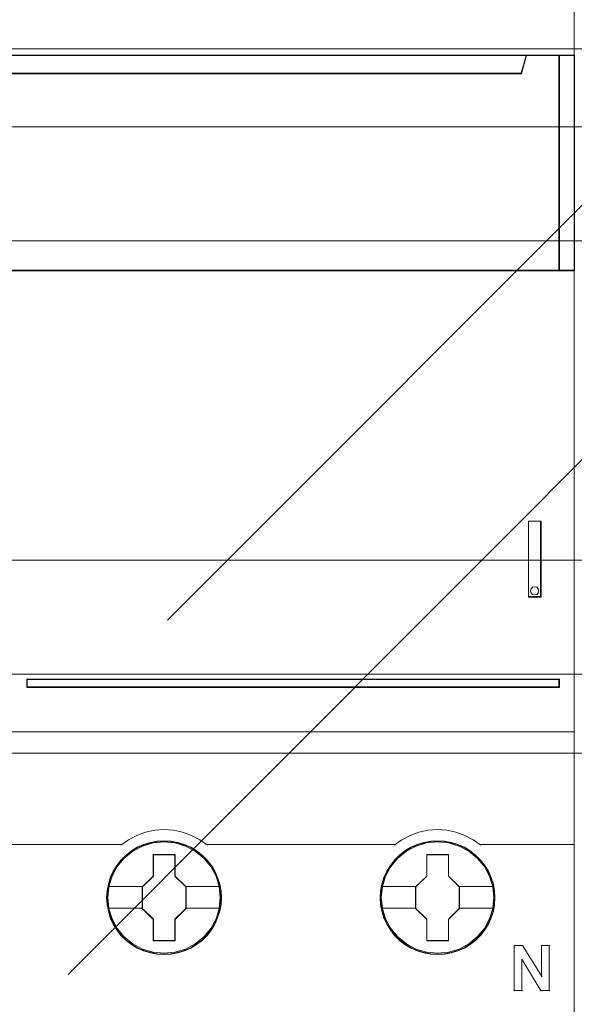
# Model space of a CAD drawing. Header units: millimetres. Extents: x 12819 to 17524, y -4386 to -1138.
# Tile 29 of 94: x 13071.69 to 13075.34, y -4218.03 to -4211.56. Entities that reach past the tile are written whole.
import ezdxf

# ---------------------------------------------------------------- set-up
doc = ezdxf.new("R2010")
doc.units = ezdxf.units.MM
doc.layers.get('0').update_dxf_attribs({"lineweight": 15})
for name, color, linetype, lineweight in [('30', 7, 'Continuous', 15), ('45', 7, 'Continuous', 15), ('50', 7, 'Continuous', 15), ('60', 7, 'Continuous', 15)]:
    doc.layers.add(name, color=color, linetype=linetype, lineweight=lineweight)

# ---------------------------------------------------------------- blocks, each defined once
blk = doc.blocks.new('*U362')
at = {"layer": '60', "color": 253}
for points in [[(221.148665, -221.117261), (166.725864, -275.54769), (170.370926, -261.743789), (107.215164, -324.912467)], [(214.593197, -244.393355), (160.068938, -298.849112), (163.815266, -285.019883), (100.684578, -348.188561)]]:
    blk.add_lwpolyline(points, dxfattribs=at)
blk = doc.blocks.new('*U372')
at = {"layer": '50', "color": 7}
blk.add_lwpolyline([(61.985145, -287.348144), (386.014855, -287.348144), (386.014855, -333.652546), (61.985145, -333.652546), (61.985145, -287.348144)], dxfattribs=at)
blk = doc.blocks.new('*U373')
at = {"layer": '30', "color": 7}
blk.add_lwpolyline([(51.982287, -292.47731), (396.085575, -292.47731), (396.085575, -328.45355), (51.982287, -328.45355), (51.982287, -292.47731)], close=True, dxfattribs=at)
for points in [[(51.982287, -292.47731), (396.085575, -292.47731), (396.085575, -328.45355), (51.982287, -328.45355), (51.982287, -292.47731)], [(51.982287, -299.973955), (396.085575, -299.973955), (396.085575, -320.959157), (51.982287, -320.959157), (51.982287, -299.973955)]]:
    blk.add_lwpolyline(points, dxfattribs=at)
blk = doc.blocks.new('*U374')
at = {"layer": '45', "color": 7}
for points in [[(133.979934, -269.021008), (62.021338, -269.021008), (62.021338, -351.044855), (133.979934, -351.044855), (133.979934, -269.021008)], [(130.505509, -288.957906), (65.496904, -288.957906), (65.174032, -287.771633), (62.00098, -287.771633), (62.00098, -301.951736), (62.746925, -301.951736), (62.746925, -301.322736), (62.746925, -300.649594), (62.746925, -297.504591), (65.101664, -297.267336), (67.456403, -297.10181), (69.816708, -297.019047), (72.182581, -297.019047), (74.542886, -297.10181), (76.897625, -297.267336), (79.252364, -297.504591), (79.252364, -300.649594), (79.252364, -301.322736), (79.252364, -301.951736), (79.99831, -301.951736), (133.004984, -301.951736), (133.004984, -287.771633), (130.828381, -287.771633), (130.505509, -288.957906)], [(65.49529, -288.999298), (130.508244, -288.999298), (130.831138, -287.771633), (65.172397, -287.771633), (65.49529, -288.999298)], [(132.959742, -287.771633), (132.959742, -301.951736), (134.000293, -301.951736), (134.000293, -287.771633), (132.959742, -287.771633)], [(130.962338, -323.394216), (131.803826, -323.394216), (131.803826, -318.411469), (130.962338, -318.411469), (130.962338, -323.394216)], [(131.143557, -322.849838), (131.234675, -322.74772), (131.380464, -322.711678), (131.514104, -322.74772), (131.611297, -322.849838), (131.647744, -322.98199), (131.611297, -323.12015), (131.514104, -323.210253), (131.380464, -323.252302), (131.234675, -323.210253), (131.143557, -323.12015), (131.10711, -322.98199), (131.143557, -322.849838)], [(97.979147, -328.795945), (97.979147, -329.329811), (133.004984, -329.329811), (133.004984, -328.795945), (97.979147, -328.795945)], [(110.76887, -343.151752), (110.746481, -342.703575), (110.673716, -342.255398), (110.522588, -341.82382), (110.343474, -341.408842), (110.108387, -341.021528), (109.828521, -340.672946), (109.49828, -340.352029), (109.134454, -340.075377), (108.765032, -339.831923), (108.334038, -339.649332), (107.903045, -339.522072), (107.449663, -339.439077), (106.99628, -339.416944), (106.542898, -339.439077), (106.10071, -339.522072), (105.652924, -339.649332), (105.238723, -339.831923), (104.852508, -340.075377), (104.49428, -340.352029), (104.158441, -340.672946), (103.895368, -341.021528), (103.654683, -341.408842), (103.45318, -341.82382), (103.335636, -342.255398), (103.246079, -342.703575), (103.218092, -343.151752), (103.246079, -343.599929), (103.335636, -344.037039), (103.45318, -344.468617), (103.654683, -344.878063), (103.895368, -345.270909), (104.158441, -345.630557), (104.49428, -345.951474), (104.852508, -346.228126), (105.238723, -346.454981), (105.652924, -346.637572), (106.10071, -346.775898), (106.542898, -346.864427), (106.99628, -346.886559), (107.449663, -346.864427), (107.903045, -346.775898), (108.334038, -346.637572), (108.765032, -346.454981), (109.134454, -346.228126), (109.49828, -345.951474), (109.828521, -345.630557), (110.108387, -345.270909), (110.343474, -344.878063), (110.522588, -344.468617), (110.673716, -344.037039), (110.746481, -343.599929), (110.76887, -343.151752)], [(110.76887, -343.151752), (110.746481, -342.703575), (110.673716, -342.255398), (110.522588, -341.82382), (110.343474, -341.408842), (110.108387, -341.021528), (109.828521, -340.672946), (109.49828, -340.352029), (109.134454, -340.075377), (108.765032, -339.831923), (108.334038, -339.649332), (107.903045, -339.522072), (107.449663, -339.439077), (106.99628, -339.416944), (106.542898, -339.439077), (106.10071, -339.522072), (105.652924, -339.649332), (105.238723, -339.831923), (104.852508, -340.075377), (104.49428, -340.352029), (104.158441, -340.672946), (103.895368, -341.021528), (103.654683, -341.408842), (103.45318, -341.82382), (103.335636, -342.255398), (103.246079, -342.703575), (103.218092, -343.151752), (103.246079, -343.599929), (103.335636, -344.037039), (103.45318, -344.468617), (103.654683, -344.878063), (103.895368, -345.270909), (104.158441, -345.630557), (104.49428, -345.951474), (104.852508, -346.228126), (105.238723, -346.454981), (105.652924, -346.637572), (106.10071, -346.775898), (106.542898, -346.864427), (106.99628, -346.886559), (107.449663, -346.864427), (107.903045, -346.775898), (108.334038, -346.637572), (108.765032, -346.454981), (109.134454, -346.228126), (109.49828, -345.951474), (109.828521, -345.630557), (110.108387, -345.270909), (110.343474, -344.878063), (110.522588, -344.468617), (110.673716, -344.037039), (110.746481, -343.599929), (110.76887, -343.151752)], [(110.748512, -343.150625), (110.72625, -342.705016), (110.653899, -342.259408), (110.503632, -341.830303), (110.325537, -341.417702), (110.091788, -341.032608), (109.813515, -340.686023), (109.485153, -340.366945), (109.123399, -340.091878), (108.756079, -339.849819), (108.327539, -339.668274), (107.898999, -339.541743), (107.448197, -339.459223), (106.997395, -339.437218), (106.546593, -339.459223), (106.106922, -339.541743), (105.661686, -339.668274), (105.249842, -339.849819), (104.865826, -340.091878), (104.509637, -340.366945), (104.17571, -340.686023), (103.914133, -341.032608), (103.674819, -341.417702), (103.474462, -341.830303), (103.357588, -342.259408), (103.26854, -342.705016), (103.240713, -343.150625), (103.26854, -343.596234), (103.357588, -344.03084), (103.474462, -344.459945), (103.674819, -344.867045), (103.914133, -345.25764), (104.17571, -345.615228), (104.509637, -345.934306), (104.865826, -346.209373), (105.249842, -346.434928), (105.661686, -346.616472), (106.106922, -346.754006), (106.546593, -346.842028), (106.997395, -346.864033), (107.448197, -346.842028), (107.898999, -346.754006), (108.327539, -346.616472), (108.756079, -346.434928), (109.123399, -346.209373), (109.485153, -345.934306), (109.813515, -345.615228), (110.091788, -345.25764), (110.325537, -344.867045), (110.503632, -344.459945), (110.653899, -344.03084), (110.72625, -343.596234), (110.748512, -343.150625)], [(128.761347, -343.151752), (128.738958, -342.703575), (128.666193, -342.255398), (128.509468, -341.82382), (128.330354, -341.408842), (128.100864, -341.021528), (127.820998, -340.672946), (127.490756, -340.352029), (127.126931, -340.075377), (126.757508, -339.831923), (126.326515, -339.649332), (125.895522, -339.522072), (125.442139, -339.439077), (124.988757, -339.416944), (124.535374, -339.439077), (124.093186, -339.522072), (123.645401, -339.649332), (123.2312, -339.831923), (122.844985, -340.075377), (122.486757, -340.352029), (122.150918, -340.672946), (121.887844, -341.021528), (121.641562, -341.408842), (121.445656, -341.82382), (121.328113, -342.255398), (121.238556, -342.703575), (121.210569, -343.151752), (121.238556, -343.599929), (121.328113, -344.037039), (121.445656, -344.468617), (121.641562, -344.878063), (121.887844, -345.270909), (122.150918, -345.630557), (122.486757, -345.951474), (122.844985, -346.228126), (123.2312, -346.454981), (123.645401, -346.637572), (124.093186, -346.775898), (124.535374, -346.864427), (124.988757, -346.886559), (125.442139, -346.864427), (125.895522, -346.775898), (126.326515, -346.637572), (126.757508, -346.454981), (127.126931, -346.228126), (127.490756, -345.951474), (127.820998, -345.630557), (128.100864, -345.270909), (128.330354, -344.878063), (128.509468, -344.468617), (128.666193, -344.037039), (128.738958, -343.599929), (128.761347, -343.151752)], [(128.761347, -343.151752), (128.738958, -342.703575), (128.666193, -342.255398), (128.509468, -341.82382), (128.330354, -341.408842), (128.100864, -341.021528), (127.820998, -340.672946), (127.490756, -340.352029), (127.126931, -340.075377), (126.757508, -339.831923), (126.326515, -339.649332), (125.895522, -339.522072), (125.442139, -339.439077), (124.988757, -339.416944), (124.535374, -339.439077), (124.093186, -339.522072), (123.645401, -339.649332), (123.2312, -339.831923), (122.844985, -340.075377), (122.486757, -340.352029), (122.150918, -340.672946), (121.887844, -341.021528), (121.641562, -341.408842), (121.445656, -341.82382), (121.328113, -342.255398), (121.238556, -342.703575), (121.210569, -343.151752), (121.238556, -343.599929), (121.328113, -344.037039), (121.445656, -344.468617), (121.641562, -344.878063), (121.887844, -345.270909), (122.150918, -345.630557), (122.486757, -345.951474), (122.844985, -346.228126), (123.2312, -346.454981), (123.645401, -346.637572), (124.093186, -346.775898), (124.535374, -346.864427), (124.988757, -346.886559), (125.442139, -346.864427), (125.895522, -346.775898), (126.326515, -346.637572), (126.757508, -346.454981), (127.126931, -346.228126), (127.490756, -345.951474), (127.820998, -345.630557), (128.100864, -345.270909), (128.330354, -344.878063), (128.509468, -344.468617), (128.666193, -344.037039), (128.738958, -343.599929), (128.761347, -343.151752)], [(128.738726, -343.150625), (128.716471, -342.705016), (128.644142, -342.259408), (128.488356, -341.830303), (128.310315, -341.417702), (128.0822, -341.032608), (127.804012, -340.686023), (127.475749, -340.366945), (127.114103, -340.091878), (126.746894, -339.849819), (126.318483, -339.668274), (125.890072, -339.541743), (125.439406, -339.459223), (124.98874, -339.437218), (124.538074, -339.459223), (124.098535, -339.541743), (123.653433, -339.668274), (123.241714, -339.849819), (122.857813, -340.091878), (122.501731, -340.366945), (122.167904, -340.686023), (121.906407, -341.032608), (121.661601, -341.417702), (121.466868, -341.830303), (121.350029, -342.259408), (121.261009, -342.705016), (121.23319, -343.150625), (121.261009, -343.596234), (121.350029, -344.03084), (121.466868, -344.459945), (121.661601, -344.867045), (121.906407, -345.25764), (122.167904, -345.615228), (122.501731, -345.934306), (122.857813, -346.209373), (123.241714, -346.434928), (123.653433, -346.616472), (124.098535, -346.754006), (124.538074, -346.842028), (124.98874, -346.864033), (125.439406, -346.842028), (125.890072, -346.754006), (126.318483, -346.616472), (126.746894, -346.434928), (127.114103, -346.209373), (127.475749, -345.934306), (127.804012, -345.615228), (128.0822, -345.25764), (128.310315, -344.867045), (128.488356, -344.459945), (128.644142, -344.03084), (128.716471, -343.596234), (128.738726, -343.150625)], [(106.28488, -340.313478), (107.725821, -340.313478), (107.725821, -341.732571), (108.443466, -342.436574), (108.443466, -343.855666), (107.725821, -344.570756), (107.725821, -345.978762), (106.28488, -345.978762), (106.28488, -344.570756), (105.550283, -343.855666), (105.550283, -342.436574), (106.28488, -341.732571), (106.28488, -340.313478)], [(106.28488, -340.313478), (107.725821, -340.313478), (107.725821, -340.313478), (107.725821, -341.732571), (107.725821, -341.732571), (108.443466, -342.436574), (108.443466, -342.436574), (108.443466, -343.855666), (108.443466, -343.855666), (107.725821, -344.570756), (107.725821, -344.570756), (107.725821, -345.978762), (107.725821, -345.978762), (106.28488, -345.978762), (106.28488, -345.978762), (106.28488, -344.570756), (106.28488, -344.570756), (105.550283, -343.855666), (105.550283, -343.855666), (105.550283, -342.436574), (105.550283, -342.436574), (106.28488, -341.732571), (106.28488, -341.732571), (106.28488, -340.313478), (106.28488, -340.313478)], [(106.294901, -340.333752), (107.715562, -340.333752), (107.715562, -341.742124), (108.423107, -342.440808), (108.423107, -343.84918), (107.715562, -344.558867), (107.715562, -345.956236), (106.294901, -345.956236), (106.294901, -344.558867), (105.570642, -343.84918), (105.570642, -342.440808), (106.294901, -341.742124), (106.294901, -340.333752)], [(124.275669, -340.313478), (125.717737, -340.313478), (125.717737, -341.732571), (126.435943, -342.436574), (126.435943, -343.855666), (125.717737, -344.570756), (125.717737, -345.978762), (124.275669, -345.978762), (124.275669, -344.570756), (123.540498, -343.855666), (123.540498, -342.436574), (124.275669, -341.732571), (124.275669, -340.313478)], [(124.275669, -340.313478), (125.717737, -340.313478), (125.717737, -340.313478), (125.717737, -341.732571), (125.717737, -341.732571), (126.435943, -342.436574), (126.435943, -342.436574), (126.435943, -343.855666), (126.435943, -343.855666), (125.717737, -344.570756), (125.717737, -344.570756), (125.717737, -345.978762), (125.717737, -345.978762), (124.275669, -345.978762), (124.275669, -345.978762), (124.275669, -344.570756), (124.275669, -344.570756), (123.540498, -343.855666), (123.540498, -343.855666), (123.540498, -342.436574), (123.540498, -342.436574), (124.275669, -341.732571), (124.275669, -341.732571), (124.275669, -340.313478), (124.275669, -340.313478)], [(124.286803, -340.333752), (125.706338, -340.333752), (125.706338, -341.742124), (126.413322, -342.440808), (126.413322, -343.84918), (125.706338, -344.558867), (125.706338, -345.956236), (124.286803, -345.956236), (124.286803, -344.558867), (123.563118, -343.84918), (123.563118, -342.440808), (124.286803, -341.742124), (124.286803, -340.333752)]]:
    blk.add_lwpolyline(points, close=True, dxfattribs=at)
at = {"layer": '45', "color": 139}
for points in [[(62.00098, -287.771633), (134.000293, -287.771633)], [(130.831138, -287.771633), (130.462421, -288.999298)], [(132.959742, -301.951736), (132.959742, -287.771633)], [(65.49361, -288.954247), (130.507662, -288.954247)], [(134.000293, -301.906684), (79.24245, -301.906684)], [(130.962338, -323.394216), (130.962338, -318.411469)], [(130.962338, -318.411469), (131.803826, -318.411469)], [(131.758585, -323.394216), (131.758585, -318.411469)], [(130.962338, -323.351416), (131.803826, -323.351416)], [(97.979147, -329.329811), (97.979147, -328.795945)], [(97.979147, -328.795945), (133.004984, -328.795945)], [(97.979147, -329.284759), (133.004984, -329.284759)], [(132.959742, -329.329811), (132.959742, -328.795945)], [(62.00098, -332.249178), (134.000293, -332.249178)], [(109.845947, -339.703024), (109.34119, -339.346113), (108.797174, -339.052524), (108.208291, -338.839528), (107.608191, -338.712882), (106.991266, -338.666829), (106.379949, -338.712882), (105.774241, -338.839528), (105.196575, -339.052524), (104.652559, -339.346113), (104.147802, -339.703024)], [(127.831638, -339.703024), (127.332592, -339.346113), (126.783082, -339.052524), (126.199928, -338.839528), (125.599952, -338.712882), (124.983154, -338.666829), (124.371964, -338.712882), (123.766381, -338.839528), (123.188834, -339.052524), (122.644931, -339.346113), (122.140278, -339.703024)], [(91.808229, -339.657972), (104.193043, -339.657972)], [(109.800706, -339.657972), (116.014602, -339.657972)], [(115.969361, -339.657972), (122.18552, -339.657972)], [(127.786396, -339.657972), (134.000293, -339.657972)], [(130.02358, -346.28061), (130.62529, -346.28061)], [(130.02358, -346.28061), (130.02358, -349.290081)], [(130.580048, -346.28061), (131.864902, -348.359758)], [(131.819661, -346.28061), (132.364819, -346.28061)], [(131.819661, -346.28061), (131.819661, -348.359758)], [(132.319577, -346.28061), (132.319577, -349.290081)], [(130.523497, -347.197417), (130.523497, -349.290081)], [(131.803826, -349.290081), (130.523497, -347.197417)], [(130.02358, -349.245029), (130.568738, -349.245029)], [(131.758585, -349.245029), (132.364819, -349.245029)]]:
    blk.add_lwpolyline(points, dxfattribs=at)
at = {"layer": '45', "color": 140}
for points in [[(130.505509, -288.957906), (65.496904, -288.957906), (65.174032, -287.771633), (62.00098, -287.771633), (62.00098, -301.951736), (62.746925, -301.951736), (62.746925, -301.322736), (62.746925, -300.649594), (62.746925, -297.504591), (65.101664, -297.267336), (67.456403, -297.10181), (69.816708, -297.019047), (72.182581, -297.019047), (74.542886, -297.10181), (76.897625, -297.267336), (79.252364, -297.504591), (79.252364, -300.649594), (79.252364, -301.322736), (79.252364, -301.951736), (79.99831, -301.951736), (133.004984, -301.951736), (133.004984, -287.771633), (130.828381, -287.771633), (130.505509, -288.957906)], [(130.486584, -288.974599), (65.515258, -288.974599), (65.192571, -287.791906), (62.021338, -287.791906), (62.021338, -301.92921), (62.766856, -301.92921), (62.766856, -301.302108), (62.766856, -300.630999), (62.766856, -297.495488), (65.120245, -297.258949), (67.473633, -297.093922), (69.832585, -297.011409), (72.197101, -297.011409), (74.556053, -297.093922), (76.909441, -297.258949), (79.26283, -297.495488), (79.26283, -300.630999), (79.26283, -301.302108), (79.26283, -301.92921), (80.008348, -301.92921), (132.984625, -301.92921), (132.984625, -287.791906), (130.809271, -287.791906), (130.486584, -288.974599)], [(65.515438, -288.976772), (130.485835, -288.976772), (130.808517, -287.791906), (65.192755, -287.791906), (65.515438, -288.976772)], [(132.959742, -287.771633), (132.959742, -301.951736), (134.000293, -301.951736), (134.000293, -287.771633), (132.959742, -287.771633)]]:
    blk.add_lwpolyline(points, close=True, dxfattribs=at)
at = {"layer": '45', "color": 59}
for points in [[(65.49529, -288.999298), (130.508244, -288.999298), (130.831138, -287.771633), (65.172397, -287.771633), (65.49529, -288.999298)], [(132.982363, -287.791906), (132.982363, -301.92921), (133.979934, -301.92921), (133.979934, -287.791906), (132.982363, -287.791906)], [(130.962338, -323.394216), (131.803826, -323.394216), (131.803826, -318.411469), (130.962338, -318.411469), (130.962338, -323.394216)], [(131.143557, -322.849838), (131.234675, -322.74772), (131.380464, -322.711678), (131.514104, -322.74772), (131.611297, -322.849838), (131.647744, -322.98199), (131.611297, -323.12015), (131.514104, -323.210253), (131.380464, -323.252302), (131.234675, -323.210253), (131.143557, -323.12015), (131.10711, -322.98199), (131.143557, -322.849838)]]:
    blk.add_lwpolyline(points, close=True, dxfattribs=at)
at = {"layer": '45', "color": 139}
for points in [[(131.647744, -322.98199), (131.611297, -322.849838), (131.514104, -322.74772), (131.380464, -322.711678), (131.234675, -322.74772), (131.143557, -322.849838), (131.10711, -322.98199), (131.143557, -323.12015), (131.234675, -323.210253), (131.380464, -323.252302), (131.514104, -323.210253), (131.611297, -323.12015), (131.647744, -322.98199)], [(110.70327, -343.145508), (110.630486, -342.426141), (110.423331, -341.739976), (110.076206, -341.103612), (109.611507, -340.550253), (109.057228, -340.096498), (108.413367, -339.758949), (107.719118, -339.548673), (106.996875, -339.48227), (106.274631, -339.548673), (105.574783, -339.758949), (104.94212, -340.096498), (104.376643, -340.550253), (103.911944, -341.103612), (103.570418, -341.739976), (103.363263, -342.426141), (103.290479, -343.145508), (103.363263, -343.853808), (103.570418, -344.545507), (103.911944, -345.176337), (104.376643, -345.729696), (104.94212, -346.18345), (105.574783, -346.521), (106.274631, -346.731276), (106.996875, -346.803213), (107.719118, -346.731276), (108.413367, -346.521), (109.057228, -346.18345), (109.611507, -345.729696), (110.076206, -345.176337), (110.423331, -344.545507), (110.630486, -343.853808), (110.70327, -343.145508)], [(110.696484, -343.139362), (110.623723, -342.419875), (110.416635, -341.739129), (110.075218, -341.10266), (109.616265, -340.543674), (109.050969, -340.089843), (108.412913, -339.752238), (107.713289, -339.541926), (106.991278, -339.475512), (106.269266, -339.541926), (105.580836, -339.752238), (104.937183, -340.089843), (104.377484, -340.543674), (103.918531, -341.10266), (103.577114, -341.739129), (103.364429, -342.419875), (103.297265, -343.139362), (103.364429, -343.853315), (103.577114, -344.539595), (103.918531, -345.17053), (104.377484, -345.723982), (104.937183, -346.177812), (105.580836, -346.520952), (106.269266, -346.731264), (106.991278, -346.803213), (107.713289, -346.731264), (108.412913, -346.520952), (109.050969, -346.177812), (109.616265, -345.723982), (110.075218, -345.17053), (110.416635, -344.539595), (110.623723, -343.853315), (110.696484, -343.139362)], [(128.688961, -343.139362), (128.616188, -342.419875), (128.409066, -341.739129), (128.067595, -341.10266), (127.608568, -340.543674), (127.043182, -340.089843), (126.399425, -339.752238), (125.705287, -339.541926), (124.983159, -339.475512), (124.261032, -339.541926), (123.572491, -339.752238), (122.928734, -340.089843), (122.368945, -340.543674), (121.909919, -341.10266), (121.568448, -341.739129), (121.35013, -342.419875), (121.282955, -343.139362), (121.35013, -343.853315), (121.568448, -344.539595), (121.909919, -345.17053), (122.368945, -345.723982), (122.928734, -346.177812), (123.572491, -346.520952), (124.261032, -346.731264), (124.983159, -346.803213), (125.705287, -346.731264), (126.399425, -346.520952), (127.043182, -346.177812), (127.608568, -345.723982), (128.067595, -345.17053), (128.409066, -344.539595), (128.616188, -343.853315), (128.688961, -343.139362)], [(128.688961, -343.145508), (128.616188, -342.426141), (128.409066, -341.739976), (128.067595, -341.103612), (127.602971, -340.550253), (127.04878, -340.096498), (126.405023, -339.758949), (125.705287, -339.548673), (124.988757, -339.48227), (124.266629, -339.548673), (123.566893, -339.758949), (122.934332, -340.096498), (122.368945, -340.550253), (121.904321, -341.103612), (121.56285, -341.739976), (121.355728, -342.426141), (121.282955, -343.145508), (121.355728, -343.853808), (121.56285, -344.545507), (121.904321, -345.176337), (122.368945, -345.729696), (122.934332, -346.18345), (123.566893, -346.521), (124.266629, -346.731276), (124.988757, -346.803213), (125.705287, -346.731276), (126.405023, -346.521), (127.04878, -346.18345), (127.602971, -345.729696), (128.067595, -345.176337), (128.409066, -344.545507), (128.616188, -343.853808), (128.688961, -343.145508)]]:
    blk.add_lwpolyline(points, close=True, dxfattribs=at)
at = {"layer": '45', "color": 1}
for points in [[(97.979147, -328.795945), (97.979147, -329.329811), (133.004984, -329.329811), (133.004984, -328.795945), (97.979147, -328.795945)], [(97.999505, -328.816219), (97.999505, -329.309538), (132.984625, -329.309538), (132.984625, -328.816219), (97.999505, -328.816219)]]:
    blk.add_lwpolyline(points, close=True, dxfattribs=at)
at = {"layer": '45', "color": 7}
for points in [[(103.290479, -342.419657), (105.595524, -342.419657)], [(108.398225, -342.419657), (110.70327, -342.419657)], [(121.276169, -342.419657), (123.588001, -342.419657)], [(126.390701, -342.419657), (128.688961, -342.419657)], [(103.290479, -343.827531), (105.595524, -343.827531)], [(108.398225, -343.827531), (110.70327, -343.827531)], [(121.276169, -343.827531), (123.588001, -343.827531)], [(126.390701, -343.827531), (128.688961, -343.827531)]]:
    blk.add_lwpolyline(points, dxfattribs=at)

msp = doc.modelspace()

# ---------------------------------------------------------------- block references
at = {"xscale": 0.1000000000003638, "yscale": 0.1000000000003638, "zscale": 0.1000000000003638}
for name in ['*U362', '*U373', '*U372', '*U374']:
    msp.add_blockref(name, (13061.9398, -4183.0131), dxfattribs=at)

doc.saveas('drawing.dxf')
